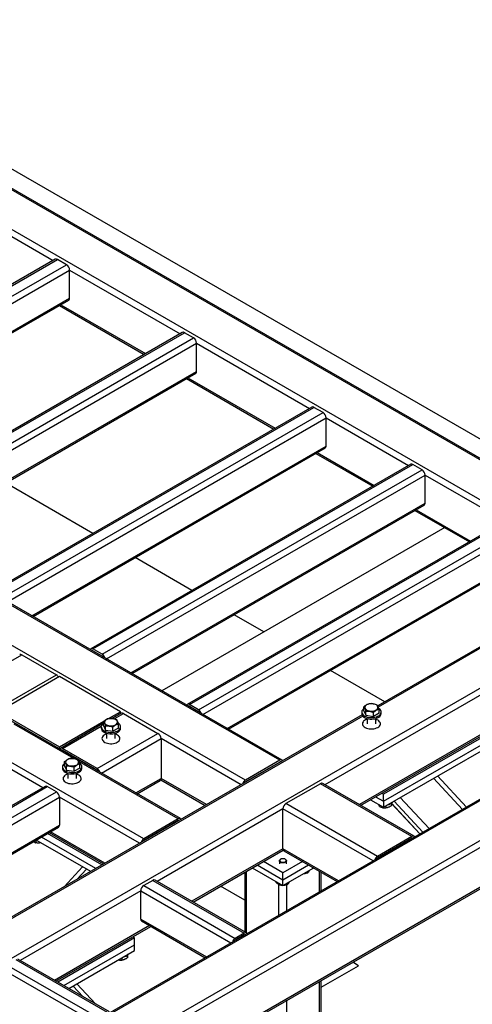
# Model space of a CAD drawing. Header units: millimetres. Extents: x 5 to 589, y 5 to 415.
# Tile 31 of 46: x 305 to 330, y 287 to 342. Entities that reach past the tile are written whole.
import ezdxf

# ---------------------------------------------------------------- set-up
doc = ezdxf.new("R2010")
doc.units = ezdxf.units.MM
doc.layers.add('TRAIT-FORT', color=4, linetype='Continuous', lineweight=25)

msp = doc.modelspace()

# ---------------------------------------------------------------- linework, layer by layer
at = {"layer": 'TRAIT-FORT', "color": 4, "linetype": 'Continuous', "lineweight": 25}
for p, q in [((334.086, 316.641), (290.289, 341.925)), ((349.419, 306.719), (292.101, 339.808)), ((292.101, 339.726), (349.179, 306.776)), ((292.101, 337.506), (345.332, 306.776)), ((300.021, 332.542), (307.022, 328.501)), ((307.142, 328.57), (289.323, 318.283)), ((289.443, 318.271), (307.262, 328.558)), ((289.952, 317.977), (307.771, 328.264)), ((307.771, 328.264), (307.262, 328.558)), ((290.192, 317.724), (307.941, 327.97)), ((307.941, 326.402), (307.941, 327.97)), ((307.941, 327.97), (314.093, 324.419)), ((319.65, 300.637), (274.113, 326.925)), ((319.77, 300.649), (274.233, 326.937)), ((291.55, 316.94), (307.941, 326.402)), ((291.62, 316.9), (307.891, 326.293)), ((317.727, 299.527), (272.189, 325.815)), ((306.739, 325.619), (306.712, 325.612)), ((306.739, 325.619), (306.763, 325.641)), ((306.739, 325.628), (306.739, 325.619)), ((307.375, 325.995), (312.099, 323.267)), ((307.445, 326.035), (312.169, 323.308)), ((314.213, 324.488), (296.394, 314.201)), ((296.514, 314.189), (314.333, 324.476)), ((314.842, 324.182), (314.333, 324.476)), ((297.023, 313.895), (314.842, 324.182)), ((297.263, 313.642), (315.012, 323.888)), ((315.012, 322.32), (315.012, 323.888)), ((315.012, 323.888), (321.305, 320.255)), ((314.113, 297.383), (268.576, 323.671)), ((312.07, 296.261), (266.532, 322.549)), ((298.621, 312.858), (315.012, 322.32)), ((298.691, 312.817), (314.962, 322.21)), ((314.446, 321.913), (319.311, 319.104)), ((314.516, 321.953), (319.382, 319.144)), ((321.425, 320.324), (303.606, 310.037)), ((303.726, 310.026), (321.545, 320.312)), ((322.054, 320.018), (321.545, 320.312)), ((304.235, 309.732), (322.054, 320.018)), ((304.475, 309.478), (322.224, 319.724)), ((322.224, 318.157), (322.224, 319.724)), ((322.224, 319.724), (326.821, 317.071)), ((305.833, 308.694), (322.224, 318.157)), ((305.904, 308.654), (322.174, 318.047)), ((321.658, 317.749), (324.827, 315.92)), ((321.729, 317.789), (324.897, 315.96)), ((326.941, 317.14), (309.122, 306.853)), ((309.242, 306.842), (327.061, 317.128)), ((309.751, 306.548), (327.57, 316.834)), ((327.57, 316.834), (327.061, 317.128)), ((309.991, 306.294), (327.74, 316.54)), ((327.74, 314.973), (327.74, 316.54)), ((327.74, 316.54), (332.195, 313.969)), ((309.238, 313.288), (304.372, 316.097)), ((311.349, 305.51), (327.74, 314.973)), ((311.419, 305.47), (327.69, 314.863)), ((327.174, 314.565), (330.201, 312.817)), ((327.244, 314.605), (330.271, 312.858)), ((332.315, 314.038), (314.496, 303.751)), ((314.616, 303.739), (332.435, 314.026)), ((328.832, 313.608), (313.077, 304.513)), ((315.125, 303.445), (332.944, 313.732)), ((315.365, 303.192), (333.114, 313.438)), ((314.753, 310.104), (311.585, 311.933)), ((316.723, 302.408), (333.114, 311.87)), ((316.793, 302.367), (333.064, 311.76)), ((339.732, 309.813), (289.669, 280.912)), ((339.902, 309.519), (322.153, 299.273)), ((318.758, 307.792), (317.1, 308.749)), ((334.379, 309.025), (325.097, 303.666)), ((334.418, 308.966), (325.127, 303.602)), ((339.902, 307.298), (324.077, 298.163)), ((324.147, 298.122), (339.852, 307.188)), ((349.179, 306.776), (294.93, 275.459)), ((345.332, 306.776), (294.93, 277.679)), ((345.092, 306.719), (294.93, 277.761)), ((349.518, 306.58), (294.93, 275.067)), ((301.888, 304.556), (305.282, 306.515)), ((305.282, 306.515), (307.205, 305.405)), ((309.227, 306.735), (309.242, 306.744)), ((309.751, 306.548), (309.242, 306.842)), ((309.751, 306.45), (309.242, 306.744)), ((303.811, 303.445), (307.205, 305.405)), ((307.375, 305.307), (303.981, 303.347)), ((310.769, 303.347), (307.375, 305.307)), ((325.501, 303.9), (322.474, 305.647)), ((349.518, 304.359), (294.93, 272.846)), ((294.93, 272.765), (349.419, 304.221)), ((314.601, 303.633), (314.616, 303.641)), ((315.125, 303.445), (314.616, 303.739)), ((315.125, 303.347), (314.616, 303.641)), ((324.323, 303.393), (324.323, 303.617)), ((324.225, 303.163), (287.626, 282.035)), ((324.264, 303.104), (287.746, 282.023)), ((303.981, 303.347), (307.375, 301.388)), ((310.102, 302.962), (310.769, 303.347)), ((310.819, 303.261), (310.313, 302.969)), ((310.419, 302.949), (310.939, 303.249)), ((310.769, 303.233), (310.769, 303.347)), ((310.939, 303.249), (312.862, 302.139)), ((324.206, 303.325), (324.206, 303.244)), ((324.323, 303.393), (324.434, 303.148)), ((324.434, 303.148), (324.434, 303.372)), ((324.434, 303.148), (324.857, 303.08)), ((324.857, 303.08), (324.857, 303.305)), ((325.17, 303.258), (324.857, 303.08)), ((325.17, 303.258), (325.17, 303.483)), ((325.286, 303.244), (325.286, 303.325)), ((308.171, 300.733), (304.859, 302.644)), ((307.375, 301.388), (309.844, 302.813)), ((309.779, 302.661), (307.425, 301.302)), ((307.545, 301.29), (309.707, 302.538)), ((309.703, 302.502), (309.703, 302.42)), ((309.82, 302.569), (309.82, 302.794)), ((309.82, 302.569), (309.931, 302.324)), ((309.931, 302.324), (309.931, 302.549)), ((310.354, 302.257), (310.354, 302.481)), ((310.666, 302.435), (310.666, 302.659)), ((310.783, 302.42), (310.783, 302.502)), ((324.506, 302.965), (324.506, 302.672)), ((324.986, 302.672), (324.986, 302.965)), ((309.468, 300.18), (312.862, 302.139)), ((309.931, 302.324), (310.354, 302.257)), ((310.003, 302.141), (310.003, 301.849)), ((310.666, 302.435), (310.354, 302.257)), ((310.483, 301.849), (310.483, 302.141)), ((331.643, 302.335), (325.42, 298.742)), ((325.42, 298.35), (331.643, 301.943)), ((306.456, 299.11), (301.718, 301.845)), ((307.375, 301.273), (307.375, 301.388)), ((309.708, 299.926), (313.032, 301.845)), ((313.032, 301.845), (313.032, 299.624)), ((317.487, 299.273), (313.032, 301.845)), ((325.42, 298.024), (331.643, 301.616)), ((307.53, 301.184), (307.545, 301.192)), ((309.468, 300.18), (307.545, 301.29)), ((309.468, 300.082), (307.545, 301.192)), ((307.541, 300.269), (307.541, 300.187)), ((307.658, 300.336), (307.658, 300.561)), ((307.658, 300.336), (307.769, 300.091)), ((307.769, 300.091), (307.769, 300.316)), ((313.993, 297.371), (308.451, 300.571)), ((308.504, 300.202), (308.504, 300.426)), ((308.621, 300.187), (308.621, 300.269)), ((319.65, 300.637), (317.727, 299.527)), ((319.65, 300.539), (317.727, 299.429)), ((319.665, 300.53), (319.65, 300.539)), ((307.769, 300.091), (308.192, 300.024)), ((307.841, 299.908), (307.841, 299.616)), ((308.192, 300.024), (308.192, 300.248)), ((308.504, 300.202), (308.192, 300.024)), ((308.321, 299.616), (308.321, 299.908)), ((309.454, 300.073), (309.468, 300.081)), ((330.035, 298.027), (328.429, 299.761)), ((306.576, 299.179), (297.808, 294.117)), ((297.928, 294.106), (306.696, 299.167)), ((307.205, 298.873), (306.696, 299.167)), ((311.632, 298.816), (313.032, 299.624)), ((311.702, 298.775), (312.982, 299.514)), ((313.017, 299.552), (315.493, 298.122)), ((315.563, 298.163), (313.032, 299.624)), ((317.741, 299.42), (317.727, 299.428)), ((321.913, 299.331), (319.99, 298.22)), ((327.004, 296.392), (321.913, 299.331)), ((327.124, 296.403), (322.033, 299.342)), ((329.82, 297.902), (328.213, 299.636)), ((298.437, 293.812), (307.205, 298.873)), ((325.42, 298.742), (325.321, 298.8)), ((325.42, 298.35), (325.42, 298.742)), ((298.677, 293.558), (307.375, 298.579)), ((307.375, 298.579), (307.375, 297.012)), ((311.83, 296.008), (307.375, 298.579)), ((325.081, 295.281), (319.99, 298.22)), ((324.699, 298.44), (325.42, 298.024)), ((324.981, 298.604), (325.42, 298.35)), ((325.195, 298.154), (325.195, 298.064)), ((325.42, 298.35), (325.42, 298.024)), ((325.559, 298.104), (325.559, 297.979)), ((325.869, 298.256), (325.869, 298.118)), ((327.451, 296.535), (325.869, 298.242)), ((325.869, 298.228), (327.442, 296.53)), ((327.614, 296.629), (326.007, 298.363)), ((327.958, 296.827), (326.352, 298.561)), ((319.82, 297.926), (312.819, 293.885)), ((319.82, 295.705), (319.82, 297.926)), ((324.841, 295.028), (319.82, 297.926)), ((300.035, 292.774), (307.375, 297.012)), ((313.993, 297.371), (312.07, 296.261)), ((313.993, 297.273), (312.07, 296.163)), ((314.008, 297.265), (313.993, 297.273)), ((300.105, 292.734), (307.325, 296.902)), ((309.737, 294.799), (306.71, 296.547)), ((306.809, 296.604), (309.836, 294.856)), ((309.906, 294.897), (306.879, 296.644)), ((306.068, 296.176), (306.068, 296.034)), ((309.114, 294.44), (306.087, 296.187)), ((309.397, 294.603), (306.37, 296.351)), ((312.084, 296.154), (312.07, 296.163)), ((327.004, 296.392), (325.081, 295.281)), ((327.004, 296.294), (325.081, 295.183)), ((327.019, 296.285), (327.004, 296.294)), ((319.82, 295.705), (314.743, 292.774)), ((314.813, 292.734), (319.835, 295.633)), ((322.917, 293.917), (319.82, 295.705)), ((319.87, 295.595), (322.847, 293.877)), ((318.391, 294.799), (319.82, 293.974)), ((319.82, 294.366), (318.731, 294.995)), ((319.62, 295.029), (319.62, 294.856)), ((319.698, 295.122), (319.679, 295.111)), ((320.909, 294.995), (319.82, 294.366)), ((319.82, 293.974), (321.249, 294.799)), ((319.961, 295.111), (319.942, 295.122)), ((320.02, 294.856), (320.02, 295.029)), ((325.095, 295.175), (325.081, 295.183)), ((308.665, 294.699), (307.633, 293.585)), ((308.345, 293.995), (308.881, 294.575)), ((317.69, 294.394), (317.69, 291.073)), ((317.784, 291.019), (317.784, 294.449)), ((318.108, 294.636), (319.82, 293.648)), ((319.82, 293.648), (321.532, 294.636)), ((319.82, 293.974), (319.82, 294.366)), ((321.193, 294.44), (321.193, 294.351)), ((321.856, 293.305), (321.856, 294.449)), ((321.95, 293.359), (321.95, 294.394)), ((312.579, 293.942), (312.07, 293.648)), ((312.579, 293.942), (317.67, 291.003)), ((317.79, 291.015), (312.699, 293.954)), ((319.431, 293.872), (319.431, 293.845)), ((319.594, 291.999), (319.594, 293.703)), ((319.672, 293.733), (319.672, 293.667)), ((319.82, 293.648), (319.82, 293.974)), ((320.046, 292.26), (320.046, 293.694)), ((320.061, 293.787), (320.061, 293.698)), ((311.9, 293.354), (305.182, 289.476)), ((311.9, 291.787), (311.9, 293.354)), ((311.9, 293.354), (316.921, 290.456)), ((312.07, 293.648), (317.161, 290.709)), ((317.69, 292.847), (316.35, 293.621)), ((311.9, 291.787), (315.563, 289.672)), ((311.95, 291.677), (315.493, 289.631)), ((312.396, 291.419), (307.106, 288.366)), ((307.176, 288.325), (312.466, 291.379)), ((317.67, 291.003), (317.161, 290.709)), ((311.561, 290.742), (307.276, 288.268)), ((311.462, 290.799), (311.561, 290.742)), ((311.561, 290.35), (311.561, 290.742)), ((317.67, 290.905), (317.161, 290.611)), ((317.67, 290.905), (317.685, 290.897)), ((307.615, 288.072), (311.561, 290.35)), ((307.898, 287.909), (311.561, 290.023)), ((311.561, 290.023), (311.561, 290.35)), ((304.942, 289.534), (310.034, 286.595)), ((310.154, 286.606), (305.062, 289.546)), ((310.851, 289.613), (310.851, 289.488)), ((311.161, 289.766), (311.161, 289.628)), ((324.033, 289.185), (323.704, 289.376)), ((304.264, 288.946), (309.285, 286.047)), ((304.433, 289.24), (309.525, 286.301)), ((321.95, 287.983), (324.033, 289.185)), ((321.856, 270.164), (321.856, 288.309)), ((321.95, 270.294), (321.95, 288.363)), ((308.668, 287.464), (308.132, 288.043)), ((309.379, 287.053), (308.347, 288.168)), ((320.046, 269.119), (320.046, 287.264))]:
    msp.add_line(p, q, dxfattribs=at)
at = {"layer": 'TRAIT-FORT', "color": 4, "linetype": 'Continuous', "lineweight": 25, "flags": 128}
for points in [[(324.842, 303.788), (324.77, 303.795), (324.697, 303.793), (324.626, 303.783), (324.56, 303.765), (324.502, 303.74), (324.453, 303.708), (324.417, 303.672), (324.394, 303.632), (324.386, 303.59), (324.392, 303.548), (324.413, 303.507), (324.447, 303.47), (324.494, 303.438), (324.551, 303.412), (324.616, 303.392), (324.686, 303.381), (324.759, 303.378), (324.832, 303.384), (324.901, 303.398), (324.963, 303.42), (325.017, 303.449), (325.059, 303.483), (325.089, 303.521), (325.105, 303.563), (325.106, 303.605), (325.093, 303.646), (325.065, 303.685), (325.024, 303.72), (324.972, 303.75), (324.91, 303.772), (324.842, 303.788)], [(324.206, 303.244), (324.211, 303.205), (324.229, 303.155), (324.261, 303.107), (324.307, 303.063), (324.365, 303.023), (324.433, 302.99), (324.509, 302.964), (324.592, 302.945), (324.68, 302.934), (324.769, 302.932), (324.857, 302.939), (324.943, 302.953), (325.023, 302.976), (325.095, 303.006), (325.159, 303.042), (325.21, 303.084), (325.25, 303.13), (325.275, 303.18), (325.286, 303.231), (325.286, 303.244)], [(324.323, 303.519), (324.283, 303.485), (324.243, 303.439), (324.218, 303.389), (324.207, 303.338), (324.211, 303.287), (324.229, 303.236), (324.261, 303.189), (324.307, 303.144), (324.365, 303.105), (324.433, 303.072), (324.509, 303.045), (324.592, 303.027), (324.68, 303.016), (324.769, 303.014), (324.857, 303.02), (324.943, 303.035), (325.023, 303.058), (325.095, 303.088), (325.159, 303.124), (325.21, 303.166), (325.25, 303.212), (325.275, 303.261), (325.286, 303.313), (325.282, 303.364), (325.264, 303.414), (325.232, 303.462), (325.186, 303.507), (325.155, 303.529)], [(309.82, 302.696), (309.779, 302.661), (309.74, 302.615), (309.715, 302.566), (309.704, 302.515), (309.708, 302.463), (309.726, 302.413), (309.758, 302.365), (309.804, 302.321), (309.862, 302.281), (309.93, 302.248), (310.006, 302.222), (310.089, 302.203), (310.177, 302.193), (310.266, 302.19), (310.354, 302.197), (310.44, 302.211), (310.52, 302.234), (310.592, 302.264), (310.655, 302.3), (310.707, 302.342), (310.746, 302.389), (310.772, 302.438), (310.783, 302.489), (310.779, 302.54), (310.761, 302.591), (310.729, 302.639), (310.683, 302.683), (310.652, 302.706)], [(310.339, 302.964), (310.267, 302.971), (310.194, 302.97), (310.123, 302.96), (310.057, 302.942), (309.999, 302.916), (309.95, 302.885), (309.914, 302.848), (309.891, 302.808), (309.882, 302.766), (309.889, 302.724), (309.91, 302.684), (309.944, 302.647), (309.991, 302.614), (310.048, 302.588), (310.113, 302.569), (310.183, 302.558), (310.256, 302.555), (310.329, 302.561), (310.397, 302.575), (310.46, 302.596), (310.514, 302.625), (310.556, 302.659), (310.586, 302.698), (310.602, 302.739), (310.603, 302.781), (310.589, 302.823), (310.562, 302.862), (310.521, 302.897), (310.469, 302.926), (310.407, 302.949), (310.339, 302.964)], [(324.506, 302.925), (324.493, 302.921), (324.424, 302.893), (324.364, 302.858), (324.315, 302.818), (324.279, 302.774), (324.256, 302.727), (324.247, 302.678), (324.252, 302.629), (324.272, 302.582), (324.305, 302.537), (324.351, 302.496), (324.408, 302.46), (324.475, 302.43), (324.55, 302.407), (324.631, 302.391), (324.715, 302.384), (324.799, 302.385), (324.883, 302.394), (324.962, 302.412), (325.035, 302.437), (325.1, 302.468), (325.1, 302.468)], [(324.506, 302.925), (324.493, 302.921), (324.424, 302.893), (324.364, 302.858), (324.315, 302.818), (324.279, 302.774), (324.256, 302.727), (324.247, 302.678), (324.252, 302.629), (324.272, 302.582), (324.305, 302.537), (324.351, 302.496), (324.408, 302.46), (324.475, 302.43), (324.55, 302.407), (324.631, 302.391), (324.715, 302.384), (324.799, 302.385), (324.883, 302.394), (324.962, 302.412), (325.035, 302.437), (325.1, 302.468), (325.1, 302.468)], [(325.1, 302.468), (325.155, 302.506), (325.198, 302.548), (325.228, 302.594), (325.244, 302.642), (325.245, 302.691), (325.233, 302.739), (325.206, 302.785), (325.167, 302.829), (325.115, 302.867), (325.052, 302.901), (324.986, 302.925)], [(325.1, 302.468), (325.155, 302.506), (325.198, 302.548), (325.228, 302.594), (325.244, 302.642), (325.245, 302.691), (325.233, 302.739), (325.206, 302.785), (325.167, 302.829), (325.115, 302.867), (325.052, 302.901), (324.986, 302.925)], [(309.703, 302.42), (309.708, 302.382), (309.726, 302.331), (309.758, 302.283), (309.804, 302.239), (309.862, 302.2), (309.93, 302.167), (310.006, 302.14), (310.089, 302.121), (310.177, 302.111), (310.266, 302.109), (310.354, 302.115), (310.44, 302.13), (310.52, 302.152), (310.592, 302.182), (310.655, 302.219), (310.707, 302.261), (310.746, 302.307), (310.772, 302.356), (310.783, 302.407), (310.783, 302.42)], [(310.003, 302.102), (309.99, 302.098), (309.921, 302.069), (309.861, 302.035), (309.812, 301.995), (309.776, 301.951), (309.752, 301.903), (309.744, 301.855), (309.749, 301.806), (309.769, 301.758), (309.802, 301.713), (309.848, 301.672), (309.905, 301.636), (309.972, 301.606), (310.047, 301.583), (310.128, 301.568), (310.212, 301.561), (310.296, 301.562), (310.38, 301.571), (310.459, 301.588), (310.532, 301.613), (310.597, 301.645), (310.597, 301.645)], [(310.003, 302.102), (309.99, 302.098), (309.921, 302.069), (309.861, 302.035), (309.812, 301.995), (309.776, 301.951), (309.752, 301.903), (309.744, 301.855), (309.749, 301.806), (309.769, 301.758), (309.802, 301.713), (309.848, 301.672), (309.905, 301.636), (309.972, 301.606), (310.047, 301.583), (310.128, 301.568), (310.212, 301.561), (310.296, 301.562), (310.38, 301.571), (310.459, 301.588), (310.532, 301.613), (310.597, 301.645), (310.597, 301.645)], [(310.597, 301.645), (310.652, 301.682), (310.695, 301.724), (310.724, 301.77), (310.741, 301.818), (310.742, 301.867), (310.73, 301.915), (310.703, 301.962), (310.663, 302.005), (310.612, 302.044), (310.549, 302.077), (310.483, 302.102)], [(310.597, 301.645), (310.652, 301.682), (310.695, 301.724), (310.724, 301.77), (310.741, 301.818), (310.742, 301.867), (310.73, 301.915), (310.703, 301.962), (310.663, 302.005), (310.612, 302.044), (310.549, 302.077), (310.483, 302.102)], [(307.658, 300.463), (307.618, 300.428), (307.578, 300.382), (307.553, 300.333), (307.542, 300.282), (307.546, 300.23), (307.564, 300.18), (307.596, 300.132), (307.642, 300.088), (307.7, 300.048), (307.768, 300.015), (307.844, 299.989), (307.927, 299.97), (308.015, 299.959), (308.104, 299.957), (308.192, 299.964), (308.278, 299.978), (308.358, 300.001), (308.43, 300.031), (308.493, 300.067), (308.545, 300.109), (308.584, 300.155), (308.61, 300.205), (308.621, 300.256), (308.617, 300.307), (308.599, 300.358), (308.567, 300.406), (308.521, 300.45), (308.49, 300.472)], [(308.177, 300.731), (308.105, 300.738), (308.032, 300.737), (307.961, 300.727), (307.895, 300.709), (307.837, 300.683), (307.788, 300.652), (307.752, 300.615), (307.729, 300.575), (307.72, 300.533), (307.727, 300.491), (307.748, 300.451), (307.782, 300.414), (307.829, 300.381), (307.886, 300.355), (307.951, 300.336), (308.021, 300.325), (308.094, 300.322), (308.167, 300.328), (308.235, 300.342), (308.298, 300.363), (308.352, 300.392), (308.394, 300.426), (308.424, 300.465), (308.44, 300.506), (308.441, 300.548), (308.427, 300.589), (308.4, 300.628), (308.359, 300.663), (308.307, 300.693), (308.245, 300.716), (308.177, 300.731)], [(307.541, 300.187), (307.546, 300.149), (307.564, 300.098), (307.596, 300.05), (307.642, 300.006), (307.7, 299.967), (307.768, 299.933), (307.844, 299.907), (307.927, 299.888), (308.015, 299.878), (308.104, 299.876), (308.192, 299.882), (308.278, 299.897), (308.358, 299.919), (308.43, 299.949), (308.493, 299.986), (308.545, 300.028), (308.584, 300.074), (308.61, 300.123), (308.621, 300.174), (308.621, 300.187)], [(307.841, 299.869), (307.828, 299.865), (307.759, 299.836), (307.699, 299.802), (307.65, 299.762), (307.614, 299.717), (307.59, 299.67), (307.582, 299.622), (307.587, 299.573), (307.607, 299.525), (307.64, 299.48), (307.686, 299.439), (307.743, 299.403), (307.81, 299.373), (307.885, 299.35), (307.966, 299.335), (308.05, 299.328), (308.134, 299.329), (308.218, 299.338), (308.297, 299.355), (308.37, 299.38), (308.435, 299.411), (308.435, 299.411)], [(307.841, 299.869), (307.828, 299.865), (307.759, 299.836), (307.699, 299.802), (307.65, 299.762), (307.614, 299.717), (307.59, 299.67), (307.582, 299.622), (307.587, 299.573), (307.607, 299.525), (307.64, 299.48), (307.686, 299.439), (307.743, 299.403), (307.81, 299.373), (307.885, 299.35), (307.966, 299.335), (308.05, 299.328), (308.134, 299.329), (308.218, 299.338), (308.297, 299.355), (308.37, 299.38), (308.435, 299.411), (308.435, 299.411)], [(308.435, 299.411), (308.49, 299.449), (308.533, 299.491), (308.562, 299.537), (308.579, 299.585), (308.58, 299.634), (308.568, 299.682), (308.541, 299.729), (308.501, 299.772), (308.45, 299.811), (308.387, 299.844), (308.321, 299.869)], [(308.435, 299.411), (308.49, 299.449), (308.533, 299.491), (308.562, 299.537), (308.579, 299.585), (308.58, 299.634), (308.568, 299.682), (308.541, 299.729), (308.501, 299.772), (308.45, 299.811), (308.387, 299.844), (308.321, 299.869)], [(319.961, 295.111), (319.978, 295.1), (320.005, 295.073), (320.019, 295.043), (320.018, 295.011), (320.002, 294.981), (319.972, 294.955), (319.932, 294.934), (319.883, 294.92), (319.829, 294.914), (319.775, 294.917), (319.724, 294.928), (319.68, 294.947), (319.647, 294.971), (319.626, 295.001), (319.62, 295.032), (319.629, 295.063), (319.651, 295.091), (319.679, 295.111)], [(319.956, 295.113), (319.919, 295.134), (319.873, 295.147), (319.822, 295.151), (319.771, 295.147), (319.725, 295.135), (319.687, 295.115), (319.661, 295.09), (319.649, 295.061), (319.652, 295.031), (319.67, 295.004), (319.702, 294.98), (319.744, 294.963), (319.792, 294.954), (319.844, 294.954), (319.893, 294.962), (319.936, 294.979), (319.968, 295.002), (319.987, 295.029), (319.992, 295.058), (319.981, 295.087), (319.956, 295.113)]]:
    msp.add_lwpolyline(points, dxfattribs=at)
at = {"layer": 'TRAIT-FORT', "color": 4, "linetype": 'Continuous', "lineweight": 25}
for centre, radius, start, end in [((307.191, 328.46), 0.121, 54.3824, 114.3071), ((307.572, 327.953), 0.369, 2.6055, 57.3945), ((307.823, 326.389), 0.118, 305.0133, 6.2988), ((314.263, 324.378), 0.121, 54.3824, 114.3071), ((314.643, 323.871), 0.369, 2.6055, 57.3945), ((314.894, 322.307), 0.118, 305.0133, 6.2988), ((321.475, 320.214), 0.121, 54.3824, 114.3071), ((321.856, 319.708), 0.369, 2.6055, 57.3945), ((322.107, 318.144), 0.118, 305.0133, 6.2988), ((326.99, 317.03), 0.121, 54.3824, 114.3071), ((327.371, 316.524), 0.369, 2.6055, 57.3945), ((327.622, 314.96), 0.118, 305.0133, 6.2988), ((309.176, 306.762), 0.104, 50.2915, 148.5442), ((305.212, 306.417), 0.121, 54.3824, 114.3071), ((309.204, 306.689), 0.0663, 55.8385, 98.9469), ((309.55, 306.235), 0.371, 16.971, 57.3038), ((309.664, 306.309), 0.166, 35.7589, 58.3392), ((307.022, 305.111), 0.346, 28.8568, 58.0454), ((314.55, 303.66), 0.104, 50.2915, 148.5442), ((314.578, 303.586), 0.0663, 55.8385, 98.9469), ((310.868, 303.151), 0.121, 54.3824, 114.3071), ((314.924, 303.133), 0.371, 16.971, 57.3038), ((315.038, 303.206), 0.166, 35.7589, 58.3392), ((312.663, 301.828), 0.369, 2.6055, 57.3945), ((307.478, 301.21), 0.104, 50.2915, 148.5442), ((307.507, 301.137), 0.0663, 55.8385, 98.9469), ((319.716, 300.557), 0.104, 31.4558, 129.7085), ((319.687, 300.484), 0.0663, 81.0531, 124.1615), ((309.268, 299.867), 0.371, 16.971, 57.3038), ((309.381, 299.941), 0.166, 35.7589, 58.3392), ((306.626, 299.069), 0.121, 54.3824, 114.3071), ((312.918, 299.61), 0.115, 304.0564, 7.2558), ((317.927, 299.214), 0.371, 122.6962, 163.029), ((317.814, 299.287), 0.166, 121.6608, 144.2411), ((321.983, 299.232), 0.121, 65.6929, 125.6176), ((307.006, 298.563), 0.369, 2.6055, 57.3945), ((320.188, 297.91), 0.369, 122.6055, 177.3945), ((325.594, 298.572), 0.416, 278.9103, 321.0843), ((307.261, 296.997), 0.115, 304.0564, 7.2558), ((314.06, 297.292), 0.104, 31.4558, 129.7085), ((314.031, 297.218), 0.0663, 81.0531, 124.1615), ((312.271, 295.949), 0.371, 122.6962, 163.029), ((312.157, 296.022), 0.166, 121.6575, 144.174), ((327.07, 296.312), 0.104, 31.4558, 129.7085), ((327.041, 296.239), 0.0663, 81.0531, 124.1615), ((319.938, 295.692), 0.118, 173.7012, 234.9867), ((325.281, 294.969), 0.371, 122.6962, 163.029), ((325.168, 295.042), 0.166, 121.6608, 144.2411), ((312.65, 293.844), 0.121, 65.6929, 125.6176), ((312.269, 293.338), 0.369, 122.6055, 177.3945), ((312.018, 291.774), 0.118, 173.7012, 234.9867), ((317.737, 290.924), 0.104, 31.4558, 129.7085), ((317.362, 290.397), 0.371, 122.6962, 163.029), ((317.248, 290.47), 0.166, 121.6608, 144.2411), ((317.708, 290.85), 0.0663, 81.0531, 124.1615), ((310.886, 290.082), 0.416, 278.9103, 321.0843)]:
    msp.add_arc(centre, radius, start, end, dxfattribs=at)
for points, knots in [([(324.323, 303.617), (324.351, 303.641), (324.405, 303.688), (324.487, 303.74), (324.564, 303.776), (324.612, 303.789), (324.636, 303.795)], [0, 0, 0, 0, 0.264606, 0.53495, 0.765344, 1, 1, 1, 1]), ([(324.323, 303.617), (324.333, 303.604), (324.352, 303.577), (324.381, 303.519), (324.409, 303.45), (324.426, 303.398), (324.434, 303.372)], [0, 0, 0, 0, 0.264606, 0.53495, 0.765344, 1, 1, 1, 1]), ([(324.636, 303.795), (324.69, 303.798), (324.779, 303.802), (324.908, 303.78), (324.995, 303.753), (325.045, 303.734), (325.059, 303.728)], [0, 0, 0, 0, 0.386244, 0.638431, 0.897433, 1, 1, 1, 1]), ([(325.17, 303.483), (325.16, 303.512), (325.141, 303.571), (325.112, 303.641), (325.084, 303.693), (325.067, 303.716), (325.059, 303.728)], [0, 0, 0, 0, 0.264606, 0.53495, 0.765344, 1, 1, 1, 1]), ([(324.434, 303.372), (324.488, 303.375), (324.577, 303.379), (324.706, 303.357), (324.793, 303.33), (324.843, 303.31), (324.857, 303.305)], [0, 0, 0, 0, 0.386244, 0.638431, 0.897433, 1, 1, 1, 1]), ([(325.17, 303.483), (325.142, 303.475), (325.088, 303.46), (325.006, 303.42), (324.929, 303.367), (324.881, 303.326), (324.857, 303.305)], [0, 0, 0, 0, 0.264606, 0.53495, 0.765344, 1, 1, 1, 1]), ([(309.82, 302.794), (309.847, 302.817), (309.902, 302.865), (309.983, 302.917), (310.061, 302.952), (310.109, 302.965), (310.133, 302.972)], [0, 0, 0, 0, 0.264606, 0.53495, 0.765344, 1, 1, 1, 1]), ([(309.82, 302.794), (309.83, 302.78), (309.849, 302.754), (309.878, 302.696), (309.906, 302.626), (309.923, 302.575), (309.931, 302.549)], [0, 0, 0, 0, 0.264606, 0.53495, 0.765344, 1, 1, 1, 1]), ([(309.931, 302.549), (309.985, 302.551), (310.074, 302.555), (310.203, 302.533), (310.29, 302.506), (310.34, 302.487), (310.354, 302.481)], [0, 0, 0, 0, 0.386244, 0.638431, 0.897433, 1, 1, 1, 1]), ([(310.133, 302.972), (310.187, 302.974), (310.276, 302.978), (310.405, 302.956), (310.492, 302.93), (310.542, 302.91), (310.556, 302.904)], [0, 0, 0, 0, 0.386244, 0.638431, 0.897433, 1, 1, 1, 1]), ([(310.666, 302.659), (310.639, 302.652), (310.585, 302.637), (310.503, 302.596), (310.426, 302.544), (310.378, 302.502), (310.354, 302.481)], [0, 0, 0, 0, 0.264606, 0.53495, 0.765344, 1, 1, 1, 1]), ([(310.666, 302.659), (310.657, 302.689), (310.637, 302.748), (310.609, 302.817), (310.581, 302.87), (310.564, 302.893), (310.556, 302.904)], [0, 0, 0, 0, 0.264606, 0.53495, 0.765344, 1, 1, 1, 1]), ([(307.658, 300.561), (307.685, 300.584), (307.74, 300.631), (307.821, 300.684), (307.899, 300.719), (307.947, 300.732), (307.971, 300.739)], [0, 0, 0, 0, 0.264606, 0.53495, 0.765344, 1, 1, 1, 1]), ([(307.658, 300.561), (307.668, 300.547), (307.687, 300.521), (307.716, 300.463), (307.744, 300.393), (307.761, 300.342), (307.769, 300.316)], [0, 0, 0, 0, 0.264606, 0.53495, 0.765344, 1, 1, 1, 1]), ([(307.769, 300.316), (307.823, 300.318), (307.912, 300.322), (308.041, 300.3), (308.128, 300.273), (308.178, 300.254), (308.192, 300.248)], [0, 0, 0, 0, 0.386244, 0.638431, 0.897433, 1, 1, 1, 1]), ([(307.971, 300.739), (308.025, 300.741), (308.114, 300.745), (308.243, 300.723), (308.33, 300.696), (308.38, 300.677), (308.394, 300.671)], [0, 0, 0, 0, 0.386244, 0.638431, 0.897433, 1, 1, 1, 1]), ([(308.504, 300.426), (308.477, 300.419), (308.423, 300.404), (308.341, 300.363), (308.264, 300.311), (308.216, 300.269), (308.192, 300.248)], [0, 0, 0, 0, 0.264606, 0.53495, 0.765344, 1, 1, 1, 1]), ([(308.504, 300.426), (308.495, 300.455), (308.475, 300.515), (308.447, 300.584), (308.419, 300.637), (308.402, 300.66), (308.394, 300.671)], [0, 0, 0, 0, 0.264606, 0.53495, 0.765344, 1, 1, 1, 1]), ([(325.195, 298.064), (325.191, 298.077), (325.181, 298.102), (325.171, 298.14), (325.165, 298.168), (325.164, 298.172)], [0, 0, 0, 0, 0.455303, 0.920479, 1, 1, 1, 1]), ([(325.869, 298.118), (325.859, 298.111), (325.84, 298.097), (325.81, 298.077), (325.78, 298.058), (325.747, 298.039), (325.71, 298.022), (325.67, 298.006), (325.63, 297.993), (325.593, 297.985), (325.57, 297.981), (325.559, 297.979)], [0, 0, 0, 0, 0.095886, 0.19195, 0.28871, 0.385788, 0.511366, 0.637845, 0.766889, 0.896653, 1, 1, 1, 1]), ([(325.195, 298.064), (325.227, 298.05), (325.291, 298.02), (325.385, 297.993), (325.476, 297.979), (325.531, 297.979), (325.559, 297.979)], [0, 0, 0, 0, 0.264605, 0.534948, 0.765343, 1, 1, 1, 1]), ([(305.942, 296.103), (305.944, 296.101), (305.957, 296.091), (305.981, 296.075), (306.012, 296.058), (306.041, 296.044), (306.059, 296.037), (306.068, 296.034)], [0, 0, 0, 0, 0.063711, 0.306062, 0.553327, 0.801973, 1, 1, 1, 1]), ([(306.347, 296.037), (306.314, 296.032), (306.251, 296.021), (306.157, 296.022), (306.097, 296.03), (306.068, 296.034)], [0, 0, 0, 0, 0.3507955, 0.6724233, 1, 1, 1, 1]), ([(321.193, 294.351), (321.159, 294.341), (321.091, 294.322), (321.014, 294.309), (320.972, 294.309), (320.966, 294.31)], [0, 0, 0, 0, 0.455303, 0.920479, 1, 1, 1, 1]), ([(321.193, 294.351), (321.205, 294.362), (321.231, 294.384), (321.27, 294.434), (321.297, 294.478), (321.311, 294.505), (321.314, 294.51)], [0, 0, 0, 0, 0.322566, 0.652127, 0.93299, 1, 1, 1, 1]), ([(319.672, 293.667), (319.665, 293.669), (319.65, 293.675), (319.627, 293.685), (319.603, 293.697), (319.577, 293.713), (319.549, 293.733), (319.518, 293.758), (319.487, 293.787), (319.458, 293.816), (319.439, 293.836), (319.431, 293.845)], [0, 0, 0, 0, 0.095886, 0.19195, 0.28871, 0.385788, 0.511366, 0.637845, 0.766889, 0.896653, 1, 1, 1, 1]), ([(320.061, 293.698), (320.027, 293.688), (319.959, 293.669), (319.882, 293.656), (319.841, 293.656), (319.835, 293.656)], [0, 0, 0, 0, 0.455303, 0.920479, 1, 1, 1, 1]), ([(320.061, 293.698), (320.074, 293.709), (320.1, 293.731), (320.138, 293.781), (320.166, 293.825), (320.18, 293.852), (320.183, 293.857)], [0, 0, 0, 0, 0.322566, 0.652127, 0.93299, 1, 1, 1, 1]), ([(319.805, 293.656), (319.791, 293.656), (319.746, 293.655), (319.702, 293.662), (319.672, 293.667)], [0, 0, 0, 0, 0.3163987, 1, 1, 1, 1]), ([(310.668, 289.507), (310.673, 289.506), (310.706, 289.496), (310.768, 289.489), (310.823, 289.489), (310.851, 289.488)], [0, 0, 0, 0, 0.077221, 0.534383, 1, 1, 1, 1]), ([(311.161, 289.628), (311.151, 289.62), (311.132, 289.606), (311.102, 289.586), (311.072, 289.567), (311.039, 289.549), (311.003, 289.531), (310.963, 289.515), (310.923, 289.503), (310.885, 289.494), (310.862, 289.49), (310.851, 289.488)], [0, 0, 0, 0, 0.095886, 0.19195, 0.28871, 0.385788, 0.511366, 0.637845, 0.766889, 0.896653, 1, 1, 1, 1])]:
    msp.add_open_spline(points, degree=3, knots=knots, dxfattribs=at)

doc.saveas('drawing.dxf')
